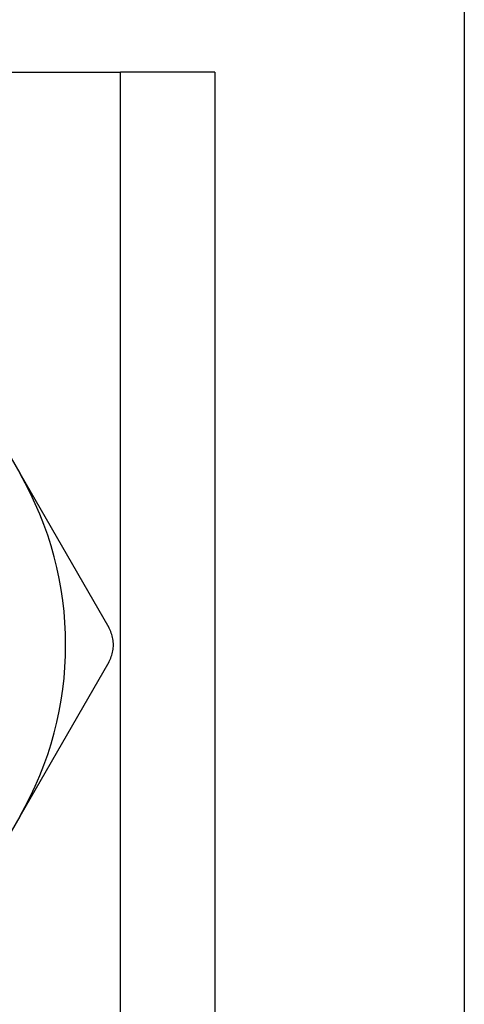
# Model space of a CAD drawing. Header units: inches. Extents: x 3.3 to 95.3, y 5.9 to 50.1.
# Tile 50 of 64: x 21.95 to 22.204, y 34.463 to 35.025. Entities that reach past the tile are written whole.
import ezdxf

# ---------------------------------------------------------------- set-up
doc = ezdxf.new("R2010")
doc.units = ezdxf.units.IN
doc.header["$MEASUREMENT"] = 0
doc.layers.add('Visible Edges(ANSI)', color=7, linetype='Continuous', lineweight=25)
doc.layers.add('Visible Tangent Edges(ANSI)', color=7, linetype='Continuous', lineweight=25)

msp = doc.modelspace()

# ---------------------------------------------------------------- linework, layer by layer
at = {"layer": 'Visible Edges(ANSI)'}
for p, q in [((22.20358, 35.08266), (22.20358, 21.45766)), ((21.55293, 34.99457), (22.00723, 34.99457)), ((22.06108, 34.99457), (22.00723, 34.99457)), ((22.06108, 34.99457), (22.06108, 21.54575)), ((21.89884, 34.85382), (21.9497, 34.76573)), ((21.9497, 34.76573), (22.00056, 34.67764)), ((22.00056, 34.65795), (21.9497, 34.56986)), ((21.9497, 34.56986), (21.89884, 34.48177))]:
    msp.add_line(p, q, dxfattribs=at)
at = {"layer": 'Visible Edges(ANSI)', "flags": 128}
msp.add_lwpolyline([(22.00056, 34.65795), (22.00097, 34.6587), (22.00135, 34.65947), (22.0017, 34.66026), (22.00201, 34.66106), (22.00228, 34.66188), (22.00252, 34.66272), (22.00273, 34.66356), (22.0029, 34.6644), (22.00303, 34.66525), (22.00312, 34.6661), (22.00318, 34.66695), (22.0032, 34.66779), (22.00318, 34.66864), (22.00312, 34.66948), (22.00303, 34.67033), (22.0029, 34.67118), (22.00273, 34.67203), (22.00252, 34.67287), (22.00228, 34.6737), (22.00201, 34.67452), (22.0017, 34.67533), (22.00135, 34.67612), (22.00097, 34.67689), (22.00056, 34.67764)], dxfattribs=at)
at = {"layer": 'Visible Edges(ANSI)'}
msp.add_arc((21.78008, 34.66779), 0.19587, 330, 30, dxfattribs=at)
at = {"layer": 'Visible Tangent Edges(ANSI)'}
msp.add_line((22.00723, 21.54575), (22.00723, 34.99457), dxfattribs=at)

doc.saveas('drawing.dxf')
